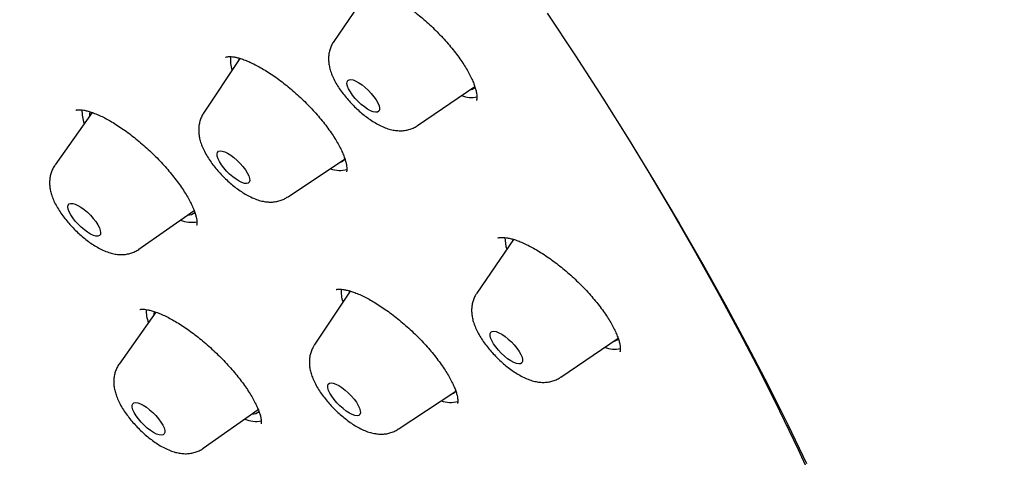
# Model space of a CAD drawing. Header units: millimetres. Extents: x 8 to 1577, y 12 to 2536.
# Tile 17 of 67: x 1354 to 1374, y 876 to 885. Entities that reach past the tile are written whole.
import ezdxf

# ---------------------------------------------------------------- set-up
doc = ezdxf.new("R2010")
doc.units = ezdxf.units.MM

msp = doc.modelspace()

# ---------------------------------------------------------------- linework, layer by layer
at = {"color": 7, "linetype": 'Continuous', "lineweight": 30}
for p, q in [((1361.057, 885.322), (1360.293, 884.206)), ((1358.363, 883.859), (1357.618, 882.733)), ((1362.016, 882.478), (1363.192, 883.279)), ((1355.325, 882.748), (1354.564, 881.669)), ((1359.339, 881.008), (1360.509, 881.779)), ((1356.289, 879.939), (1357.423, 880.734)), ((1363.989, 880.14), (1363.233, 879.037)), ((1363.977, 880.146), (1363.967, 880.109)), ((1360.63, 879.079), (1359.893, 877.966)), ((1356.636, 878.647), (1355.883, 877.579)), ((1364.957, 877.309), (1366.136, 878.113)), ((1361.614, 876.241), (1362.784, 877.011)), ((1357.609, 875.849), (1358.741, 876.643))]:
    msp.add_line(p, q, dxfattribs=at)
at = {"color": 7, "linetype": 'Continuous', "lineweight": 30, "flags": 128}
for points in [[(1364.68, 884.786), (1365.26, 883.913), (1365.821, 883.044), (1366.364, 882.18), (1366.888, 881.323), (1367.393, 880.473), (1367.879, 879.629), (1368.346, 878.794), (1368.792, 877.966), (1369.218, 877.148), (1369.624, 876.339), (1370.008, 875.54)], [(1358.355, 883.859), (1358.342, 883.835), (1358.333, 883.813)], [(1360.634, 883.169), (1360.599, 883.231), (1360.575, 883.288), (1360.564, 883.337), (1360.566, 883.376), (1360.58, 883.405), (1360.607, 883.421), (1360.645, 883.424), (1360.693, 883.415), (1360.748, 883.392), (1360.81, 883.359), (1360.875, 883.314), (1360.941, 883.261), (1361.005, 883.202), (1361.065, 883.138), (1361.119, 883.072), (1361.165, 883.006), (1361.2, 882.944), (1361.224, 882.887), (1361.235, 882.838), (1361.233, 882.799), (1361.219, 882.771), (1361.192, 882.754), (1361.154, 882.751), (1361.106, 882.761), (1361.051, 882.783), (1360.989, 882.817), (1360.924, 882.861), (1360.858, 882.914), (1360.794, 882.973), (1360.734, 883.037), (1360.68, 883.103), (1360.634, 883.169)], [(1366.344, 882.212), (1366.747, 881.552), (1367.247, 880.709), (1367.728, 879.874), (1368.19, 879.047), (1368.632, 878.228), (1369.054, 877.418), (1369.455, 876.617), (1369.836, 875.826), (1370.196, 875.046)], [(1357.944, 881.739), (1357.915, 881.798), (1357.898, 881.851), (1357.894, 881.895), (1357.903, 881.928), (1357.924, 881.95), (1357.957, 881.959), (1358.001, 881.955), (1358.053, 881.939), (1358.112, 881.91), (1358.176, 881.87), (1358.242, 881.821), (1358.307, 881.764), (1358.37, 881.702), (1358.427, 881.636), (1358.476, 881.57), (1358.516, 881.506), (1358.545, 881.447), (1358.562, 881.394), (1358.566, 881.35), (1358.557, 881.317), (1358.536, 881.295), (1358.503, 881.286), (1358.459, 881.29), (1358.407, 881.306), (1358.348, 881.335), (1358.284, 881.375), (1358.218, 881.424), (1358.153, 881.481), (1358.091, 881.543), (1358.034, 881.609), (1357.984, 881.675), (1357.944, 881.739)], [(1354.856, 880.708), (1354.836, 880.762), (1354.829, 880.808), (1354.836, 880.844), (1354.854, 880.868), (1354.885, 880.88), (1354.927, 880.878), (1354.977, 880.864), (1355.035, 880.838), (1355.098, 880.8), (1355.164, 880.753), (1355.23, 880.697), (1355.293, 880.636), (1355.351, 880.571), (1355.402, 880.505), (1355.444, 880.44), (1355.476, 880.38), (1355.495, 880.325), (1355.502, 880.28), (1355.496, 880.244), (1355.477, 880.22), (1355.446, 880.208), (1355.405, 880.209), (1355.354, 880.223), (1355.296, 880.249), (1355.233, 880.287), (1355.167, 880.334), (1355.102, 880.39), (1355.039, 880.451), (1354.98, 880.516), (1354.929, 880.583), (1354.887, 880.647), (1354.856, 880.708)], [(1360.63, 879.092), (1360.619, 879.072), (1360.608, 879.046)], [(1356.602, 878.66), (1356.592, 878.617), (1356.587, 878.577)], [(1363.54, 878.06), (1363.516, 878.117), (1363.505, 878.166), (1363.506, 878.206), (1363.52, 878.235), (1363.546, 878.251), (1363.584, 878.255), (1363.631, 878.246), (1363.687, 878.224), (1363.748, 878.191), (1363.813, 878.147), (1363.879, 878.094), (1363.943, 878.035), (1364.004, 877.971), (1364.058, 877.905), (1364.104, 877.839), (1364.139, 877.777), (1364.163, 877.72), (1364.175, 877.671), (1364.174, 877.631), (1364.16, 877.602), (1364.134, 877.586), (1364.096, 877.582), (1364.048, 877.591), (1363.993, 877.613), (1363.932, 877.646), (1363.867, 877.69), (1363.801, 877.743), (1363.736, 877.802), (1363.676, 877.866), (1363.622, 877.932), (1363.576, 877.998), (1363.54, 878.06)], [(1360.187, 877.039), (1360.172, 877.091), (1360.17, 877.133), (1360.18, 877.165), (1360.203, 877.185), (1360.238, 877.192), (1360.283, 877.187), (1360.336, 877.168), (1360.396, 877.138), (1360.46, 877.097), (1360.526, 877.046), (1360.591, 876.988), (1360.653, 876.925), (1360.709, 876.86), (1360.757, 876.794), (1360.796, 876.73), (1360.823, 876.672), (1360.838, 876.62), (1360.841, 876.578), (1360.83, 876.546), (1360.807, 876.526), (1360.772, 876.519), (1360.727, 876.524), (1360.674, 876.543), (1360.614, 876.573), (1360.55, 876.614), (1360.484, 876.665), (1360.419, 876.723), (1360.357, 876.786), (1360.301, 876.851), (1360.253, 876.917), (1360.214, 876.981), (1360.187, 877.039)], [(1356.151, 876.691), (1356.15, 876.733), (1356.161, 876.764), (1356.184, 876.784), (1356.22, 876.79), (1356.265, 876.784), (1356.319, 876.765), (1356.379, 876.734), (1356.443, 876.693), (1356.509, 876.642), (1356.574, 876.584), (1356.636, 876.521), (1356.692, 876.455), (1356.739, 876.389), (1356.777, 876.326), (1356.804, 876.267), (1356.819, 876.216), (1356.821, 876.174), (1356.809, 876.143), (1356.786, 876.123), (1356.751, 876.117), (1356.705, 876.123), (1356.652, 876.142), (1356.591, 876.173), (1356.527, 876.214), (1356.461, 876.265), (1356.396, 876.323), (1356.335, 876.386), (1356.279, 876.452), (1356.231, 876.518), (1356.193, 876.581), (1356.166, 876.64), (1356.151, 876.691)]]:
    msp.add_lwpolyline(points, dxfattribs=at)
at = {"color": 7, "linetype": 'Continuous', "lineweight": 30}
for centre, radius, start, end in [((1358.813, 883.826), 0.643, 173.6684, 198.7986), ((1363.054, 883.422), 0.215, 279.646, 312.0543), ((1363.126, 883.638), 0.583, 249.1953, 281.3892), ((1355.821, 882.768), 0.703, 177.1252, 200.6594), ((1355.559, 882.656), 0.291, 158.2469, 177.7702), ((1360.366, 881.9), 0.188, 287.0757, 326.5953), ((1360.418, 882.101), 0.544, 249.3646, 286.0082), ((1357.372, 881.095), 0.603, 247.6018, 280.7522), ((1357.291, 880.875), 0.235, 269.764, 309.116), ((1364.514, 880.166), 0.702, 178.7024, 198.9572), ((1361.089, 879.06), 0.644, 174.6032, 198.8753), ((1357.152, 878.68), 0.714, 178.1533, 200.5383), ((1365.997, 878.248), 0.21, 279.2521, 314.1414), ((1366.065, 878.463), 0.577, 249.0948, 282.182), ((1362.64, 877.133), 0.189, 287.1177, 327.3138), ((1362.693, 877.328), 0.538, 249.1478, 286.0967), ((1358.606, 876.797), 0.247, 270.7689, 308.4531), ((1358.691, 877), 0.599, 247.5293, 281.2657)]:
    msp.add_arc(centre, radius, start, end, dxfattribs=at)
for points, knots in [([(1390.457, 875.422), (1390.5, 875.467), (1390.58, 875.55), (1390.689, 875.669), (1390.78, 875.771), (1390.853, 875.856), (1390.909, 875.922), (1390.95, 875.972), (1391.024, 876.065), (1391.103, 876.166), (1391.188, 876.279), (1391.248, 876.362), (1391.316, 876.459), (1391.39, 876.569), (1391.472, 876.694), (1391.556, 876.827), (1391.635, 876.961), (1391.71, 877.092), (1391.783, 877.224), (1391.858, 877.368), (1391.932, 877.517), (1392.004, 877.671), (1392.071, 877.821), (1392.134, 877.969), (1392.189, 878.106), (1392.24, 878.24), (1392.29, 878.375), (1392.351, 878.551), (1392.423, 878.776), (1392.502, 879.05), (1392.567, 879.303), (1392.618, 879.525), (1392.657, 879.715), (1392.692, 879.899), (1392.722, 880.074), (1392.747, 880.235), (1392.769, 880.39), (1392.789, 880.548), (1392.809, 880.723), (1392.827, 880.911), (1392.843, 881.106), (1392.856, 881.303), (1392.865, 881.499), (1392.873, 881.714), (1392.877, 881.942), (1392.878, 882.18), (1392.874, 882.414), (1392.867, 882.656), (1392.855, 882.916), (1392.839, 883.188), (1392.817, 883.467), (1392.788, 883.769), (1392.753, 884.09), (1392.71, 884.424), (1392.663, 884.747), (1392.611, 885.067), (1392.56, 885.358), (1392.509, 885.626), (1392.46, 885.87), (1392.405, 886.133), (1392.342, 886.416), (1392.272, 886.717), (1392.206, 886.985), (1392.15, 887.203), (1392.109, 887.359), (1392.075, 887.485), (1392.049, 887.581), (1392.022, 887.679), (1391.988, 887.801), (1391.942, 887.963), (1391.886, 888.154), (1391.821, 888.374), (1391.744, 888.626), (1391.652, 888.915), (1391.546, 889.242), (1391.422, 889.609), (1391.281, 890.013), (1391.119, 890.457), (1390.974, 890.843), (1390.852, 891.158), (1390.765, 891.377), (1390.685, 891.577), (1390.618, 891.742), (1390.567, 891.865), (1390.532, 891.95), (1390.508, 892.008), (1390.487, 892.058), (1390.465, 892.111), (1390.427, 892.202), (1390.368, 892.34), (1390.285, 892.535), (1390.186, 892.764), (1390.07, 893.029), (1389.921, 893.361), (1389.744, 893.751), (1389.542, 894.183), (1389.287, 894.716), (1388.979, 895.343), (1388.614, 896.06), (1388.248, 896.757), (1387.878, 897.443), (1387.461, 898.194), (1386.985, 899.028), (1386.579, 899.715), (1386.297, 900.184), (1386.156, 900.416), (1386.023, 900.634), (1385.902, 900.831), (1385.797, 901.001), (1385.709, 901.143), (1385.64, 901.254), (1385.588, 901.336), (1385.543, 901.407), (1385.491, 901.491), (1385.419, 901.605), (1385.328, 901.749), (1385.224, 901.912), (1385.078, 902.14), (1384.886, 902.437), (1384.642, 902.813), (1384.371, 903.223), (1384.072, 903.671), (1383.743, 904.158), (1383.384, 904.682), (1383.003, 905.23), (1382.61, 905.787), (1382.213, 906.341), (1381.815, 906.89), (1381.249, 907.659), (1380.512, 908.64), (1379.595, 909.827), (1378.677, 910.984), (1377.755, 912.117), (1376.827, 913.231), (1375.886, 914.333), (1374.902, 915.46), (1373.872, 916.612), (1372.796, 917.784), (1371.708, 918.942), (1370.606, 920.086), (1369.468, 921.24), (1368.294, 922.403), (1367.083, 923.572), (1365.859, 924.724), (1364.619, 925.861), (1363.362, 926.985), (1362.176, 928.017), (1361.067, 928.959), (1360.038, 929.814), (1358.998, 930.659), (1357.944, 931.494), (1356.873, 932.323), (1355.838, 933.105), (1354.84, 933.84), (1353.882, 934.529), (1352.912, 935.209), (1352.132, 935.743), (1351.557, 936.129), (1351.2, 936.366), (1350.878, 936.578), (1350.592, 936.764), (1350.349, 936.921), (1350.148, 937.051), (1349.984, 937.155), (1349.847, 937.242), (1349.736, 937.312), (1349.637, 937.375), (1349.533, 937.441), (1349.404, 937.522), (1349.246, 937.621), (1349.039, 937.749), (1348.779, 937.91), (1348.462, 938.103), (1348.098, 938.323), (1347.696, 938.562), (1347.274, 938.811), (1346.694, 939.146), (1345.978, 939.55), (1345.141, 940.007), (1344.346, 940.427), (1343.589, 940.813), (1342.975, 941.115), (1342.491, 941.347), (1342.127, 941.519), (1341.771, 941.683), (1341.423, 941.84), (1341.087, 941.989), (1340.777, 942.124), (1340.499, 942.242), (1340.255, 942.345), (1340.026, 942.439), (1339.789, 942.536), (1339.54, 942.636), (1339.276, 942.739), (1339, 942.845), (1338.708, 942.955), (1338.406, 943.066), (1338.1, 943.176), (1337.814, 943.275), (1337.548, 943.366), (1337.302, 943.447), (1337.056, 943.527), (1336.816, 943.602), (1336.594, 943.67), (1336.41, 943.725), (1336.261, 943.769), (1336.146, 943.802), (1336.049, 943.829), (1335.956, 943.856), (1335.849, 943.885), (1335.719, 943.921), (1335.564, 943.962), (1335.384, 944.009), (1335.133, 944.073), (1334.829, 944.147), (1334.49, 944.224), (1334.178, 944.29), (1333.855, 944.355), (1333.518, 944.417), (1333.161, 944.478), (1332.806, 944.531), (1332.441, 944.58), (1332.087, 944.62), (1331.747, 944.652), (1331.43, 944.677), (1331.124, 944.694), (1330.839, 944.705), (1330.57, 944.711), (1330.303, 944.712), (1330.025, 944.708), (1329.736, 944.698), (1329.484, 944.683), (1329.274, 944.667), (1329.11, 944.653), (1328.956, 944.637), (1328.818, 944.621), (1328.697, 944.606), (1328.581, 944.59), (1328.453, 944.571), (1328.306, 944.547), (1328.144, 944.519), (1327.978, 944.487), (1327.814, 944.453), (1327.64, 944.414), (1327.455, 944.368), (1327.26, 944.316), (1327.071, 944.261), (1326.894, 944.205), (1326.731, 944.151), (1326.58, 944.097), (1326.444, 944.046), (1326.315, 943.995), (1326.189, 943.943), (1326.055, 943.885), (1325.913, 943.821), (1325.765, 943.75), (1325.62, 943.677), (1325.488, 943.607), (1325.371, 943.542), (1325.26, 943.479), (1325.143, 943.409), (1325.016, 943.331), (1324.888, 943.247), (1324.765, 943.165), (1324.659, 943.089), (1324.564, 943.02), (1324.475, 942.953), (1324.384, 942.883), (1324.309, 942.823), (1324.241, 942.768), (1324.176, 942.713), (1324.092, 942.642), (1323.99, 942.551), (1323.871, 942.442), (1323.786, 942.362), (1323.741, 942.319)], [0, 0, 0, 0, 0.00235, 0.004399, 0.006147, 0.007594, 0.008739, 0.009584, 0.010292, 0.013932, 0.01524, 0.016808, 0.01864, 0.020737, 0.022974, 0.02559, 0.027921, 0.030002, 0.032224, 0.034696, 0.037338, 0.039814, 0.042446, 0.044816, 0.047048, 0.04917, 0.051262, 0.053567, 0.057585, 0.061918, 0.06632, 0.069248, 0.072104, 0.074883, 0.077498, 0.079884, 0.081954, 0.084309, 0.086798, 0.089587, 0.092386, 0.095164, 0.097919, 0.100639, 0.104099, 0.107328, 0.110381, 0.113607, 0.11707, 0.12074, 0.124391, 0.127974, 0.132445, 0.136677, 0.140629, 0.144532, 0.148584, 0.151336, 0.15428, 0.157439, 0.160811, 0.164396, 0.168082, 0.170221, 0.172018, 0.173472, 0.174585, 0.175357, 0.176842, 0.178782, 0.1809, 0.18338, 0.186224, 0.189432, 0.193084, 0.197124, 0.201553, 0.20637, 0.211575, 0.213988, 0.216438, 0.218577, 0.22032, 0.221669, 0.222451, 0.222993, 0.223482, 0.22404, 0.224666, 0.226344, 0.228375, 0.230759, 0.233496, 0.236585, 0.24104, 0.245461, 0.249792, 0.257202, 0.264333, 0.271187, 0.277793, 0.284477, 0.293067, 0.30192, 0.304174, 0.306441, 0.308542, 0.310375, 0.312015, 0.313358, 0.314402, 0.315149, 0.315692, 0.316406, 0.317518, 0.318917, 0.320472, 0.322126, 0.325325, 0.328838, 0.332665, 0.336806, 0.341356, 0.346233, 0.351391, 0.356547, 0.361652, 0.366706, 0.37171, 0.382843, 0.393717, 0.404332, 0.414689, 0.424911, 0.435081, 0.445198, 0.456267, 0.467274, 0.47822, 0.489142, 0.500065, 0.51165, 0.523236, 0.534822, 0.546434, 0.558162, 0.570015, 0.579417, 0.588895, 0.598452, 0.608103, 0.617935, 0.627961, 0.636659, 0.645499, 0.65448, 0.663602, 0.667239, 0.670584, 0.673599, 0.676284, 0.678638, 0.680434, 0.681975, 0.683262, 0.684294, 0.685117, 0.68607, 0.687259, 0.688756, 0.690568, 0.693135, 0.696149, 0.699609, 0.703516, 0.707677, 0.71177, 0.720295, 0.728483, 0.736336, 0.743852, 0.751095, 0.754862, 0.758569, 0.762216, 0.765802, 0.769328, 0.77265, 0.775491, 0.778047, 0.780324, 0.782743, 0.785575, 0.788251, 0.791215, 0.794429, 0.797714, 0.801051, 0.804437, 0.807134, 0.809861, 0.81262, 0.815399, 0.817935, 0.820112, 0.82169, 0.823007, 0.824061, 0.825004, 0.826229, 0.827726, 0.829515, 0.831596, 0.833969, 0.838297, 0.842329, 0.846064, 0.849503, 0.854051, 0.858413, 0.862716, 0.867334, 0.87225, 0.876342, 0.880522, 0.884642, 0.888458, 0.891979, 0.895534, 0.899378, 0.903466, 0.907621, 0.910017, 0.91243, 0.9147, 0.916703, 0.918436, 0.920008, 0.921793, 0.924042, 0.926531, 0.929026, 0.931499, 0.93398, 0.936955, 0.940022, 0.942981, 0.945794, 0.948384, 0.950706, 0.953022, 0.954954, 0.956985, 0.959167, 0.96152, 0.964045, 0.966608, 0.968947, 0.970806, 0.972646, 0.974693, 0.976949, 0.979402, 0.981703, 0.983698, 0.985385, 0.987065, 0.988755, 0.99049, 0.991297, 0.992414, 0.993842, 0.995583, 0.997636, 1, 1, 1, 1]), ([(1360.736, 885.346), (1360.736, 885.346), (1360.736, 885.346), (1360.745, 885.351), (1360.768, 885.358), (1360.806, 885.363), (1360.858, 885.363), (1360.923, 885.356), (1360.998, 885.34), (1361.084, 885.315), (1361.179, 885.28), (1361.283, 885.236), (1361.395, 885.18), (1361.514, 885.115), (1361.638, 885.039), (1361.766, 884.955), (1361.894, 884.862), (1362.021, 884.763), (1362.147, 884.658), (1362.27, 884.547), (1362.39, 884.432), (1362.506, 884.312), (1362.617, 884.19), (1362.722, 884.066), (1362.819, 883.943), (1362.906, 883.822), (1362.984, 883.705), (1363.051, 883.592), (1363.108, 883.485), (1363.154, 883.384), (1363.19, 883.291), (1363.215, 883.208), (1363.231, 883.137), (1363.237, 883.079), (1363.237, 883.037), (1363.232, 883.009), (1363.228, 882.997), (1363.227, 882.995), (1363.227, 882.995), (1363.227, 882.995)], [0, 0, 0, 0, 0.0219062, 0.0499903, 0.0762527, 0.1040162, 0.1307962, 0.1573127, 0.183804, 0.2098039, 0.2363381, 0.2637465, 0.2918875, 0.3205944, 0.3496857, 0.3789825, 0.4083067, 0.4375072, 0.4664213, 0.4953036, 0.5245096, 0.5539318, 0.5834746, 0.6130001, 0.6423682, 0.671461, 0.7001773, 0.7283675, 0.7565287, 0.7846115, 0.8124751, 0.8399628, 0.8669314, 0.8932988, 0.9191185, 0.9446975, 0.9705115, 0.9977485, 1, 1, 1, 1]), ([(1360.293, 884.205), (1360.277, 884.181), (1360.246, 884.13), (1360.214, 884.047), (1360.193, 883.961), (1360.184, 883.873), (1360.187, 883.783), (1360.201, 883.691), (1360.227, 883.593), (1360.267, 883.489), (1360.321, 883.379), (1360.387, 883.268), (1360.462, 883.16), (1360.543, 883.057), (1360.63, 882.959), (1360.721, 882.865), (1360.816, 882.776), (1360.915, 882.693), (1361.018, 882.616), (1361.124, 882.546), (1361.235, 882.484), (1361.348, 882.433), (1361.457, 882.398), (1361.559, 882.377), (1361.656, 882.37), (1361.749, 882.376), (1361.839, 882.393), (1361.924, 882.425), (1361.984, 882.454), (1362.011, 882.475), (1362.015, 882.478)], [0, 0, 0, 0, 0.028907, 0.058745, 0.088459, 0.118545, 0.149653, 0.182665, 0.21873, 0.258928, 0.302835, 0.346841, 0.389148, 0.430049, 0.470084, 0.509704, 0.549282, 0.58909, 0.629492, 0.670987, 0.714279, 0.760344, 0.801851, 0.838719, 0.87249, 0.904423, 0.935277, 0.965511, 0.995411, 1, 1, 1, 1]), ([(1358.071, 883.883), (1358.071, 883.883), (1358.07, 883.882), (1358.076, 883.885), (1358.095, 883.891), (1358.13, 883.896), (1358.179, 883.896), (1358.242, 883.889), (1358.316, 883.873), (1358.4, 883.849), (1358.494, 883.815), (1358.596, 883.77), (1358.705, 883.716), (1358.822, 883.652), (1358.944, 883.577), (1359.07, 883.493), (1359.199, 883.401), (1359.327, 883.301), (1359.454, 883.195), (1359.577, 883.085), (1359.697, 882.97), (1359.813, 882.852), (1359.924, 882.73), (1360.03, 882.607), (1360.128, 882.484), (1360.218, 882.362), (1360.298, 882.244), (1360.367, 882.13), (1360.426, 882.023), (1360.473, 881.923), (1360.511, 881.83), (1360.538, 881.747), (1360.554, 881.676), (1360.562, 881.617), (1360.563, 881.572), (1360.56, 881.544), (1360.555, 881.531), (1360.555, 881.531), (1360.555, 881.531)], [0, 0, 0, 0, 0.004776, 0.032708, 0.059027, 0.086815, 0.114052, 0.141324, 0.168823, 0.196554, 0.224466, 0.252055, 0.280582, 0.30984, 0.339666, 0.36988, 0.400303, 0.43075, 0.461059, 0.491109, 0.520918, 0.55101, 0.581318, 0.61175, 0.642168, 0.672419, 0.702372, 0.731905, 0.76088, 0.789531, 0.818098, 0.846394, 0.874272, 0.901622, 0.928438, 0.95494, 0.981597, 1, 1, 1, 1]), ([(1354.995, 882.795), (1354.995, 882.796), (1354.996, 882.796), (1355.013, 882.801), (1355.044, 882.805), (1355.091, 882.804), (1355.152, 882.796), (1355.224, 882.781), (1355.308, 882.756), (1355.402, 882.721), (1355.504, 882.676), (1355.613, 882.622), (1355.727, 882.557), (1355.847, 882.483), (1355.971, 882.4), (1356.099, 882.307), (1356.228, 882.207), (1356.356, 882.1), (1356.481, 881.988), (1356.602, 881.873), (1356.718, 881.755), (1356.828, 881.635), (1356.933, 881.513), (1357.031, 881.39), (1357.122, 881.268), (1357.204, 881.148), (1357.276, 881.033), (1357.336, 880.927), (1357.372, 880.853), (1357.397, 880.797), (1357.42, 880.743), (1357.446, 880.671), (1357.467, 880.597), (1357.478, 880.535), (1357.482, 880.486), (1357.48, 880.452), (1357.475, 880.433), (1357.474, 880.431), (1357.474, 880.431)], [0, 0, 0, 0, 0.022305, 0.047729, 0.074477, 0.10104, 0.127924, 0.155429, 0.183565, 0.212217, 0.241216, 0.270393, 0.299453, 0.329006, 0.359281, 0.390079, 0.421185, 0.452364, 0.483339, 0.513933, 0.544072, 0.574263, 0.604848, 0.635647, 0.666513, 0.697227, 0.727614, 0.757509, 0.784476, 0.792078, 0.807562, 0.835857, 0.86394, 0.891716, 0.919119, 0.946221, 0.973336, 1, 1, 1, 1]), ([(1357.618, 882.732), (1357.617, 882.731), (1357.597, 882.706), (1357.571, 882.65), (1357.539, 882.566), (1357.521, 882.479), (1357.515, 882.391), (1357.519, 882.301), (1357.536, 882.207), (1357.564, 882.109), (1357.607, 882.003), (1357.663, 881.893), (1357.731, 881.782), (1357.808, 881.675), (1357.89, 881.573), (1357.978, 881.475), (1358.07, 881.382), (1358.166, 881.294), (1358.265, 881.213), (1358.368, 881.137), (1358.475, 881.069), (1358.588, 881.008), (1358.701, 880.96), (1358.81, 880.927), (1358.911, 880.91), (1359.007, 880.905), (1359.099, 880.913), (1359.188, 880.934), (1359.269, 880.965), (1359.316, 880.995), (1359.337, 881.008)], [0, 0, 0, 0, 0.001188, 0.031632, 0.061604, 0.091539, 0.12196, 0.15356, 0.18728, 0.224311, 0.265607, 0.310213, 0.354198, 0.396461, 0.437415, 0.477596, 0.517434, 0.557301, 0.597448, 0.63828, 0.68033, 0.72436, 0.771383, 0.812079, 0.848373, 0.881878, 0.913731, 0.944618, 0.974955, 1, 1, 1, 1]), ([(1354.564, 881.668), (1354.56, 881.662), (1354.537, 881.633), (1354.507, 881.572), (1354.475, 881.488), (1354.457, 881.401), (1354.45, 881.313), (1354.455, 881.223), (1354.471, 881.13), (1354.499, 881.031), (1354.541, 880.926), (1354.598, 880.815), (1354.666, 880.705), (1354.742, 880.598), (1354.824, 880.496), (1354.912, 880.398), (1355.004, 880.305), (1355.1, 880.217), (1355.199, 880.135), (1355.302, 880.059), (1355.409, 879.991), (1355.522, 879.93), (1355.635, 879.882), (1355.744, 879.849), (1355.845, 879.831), (1355.941, 879.826), (1356.033, 879.834), (1356.122, 879.855), (1356.206, 879.889), (1356.263, 879.917), (1356.287, 879.938), (1356.288, 879.939)], [0, 0, 0, 0, 0.006582, 0.036677, 0.066299, 0.095877, 0.125926, 0.157126, 0.190404, 0.226934, 0.267671, 0.31172, 0.355212, 0.397002, 0.437489, 0.477204, 0.516574, 0.555966, 0.595631, 0.635965, 0.677493, 0.720962, 0.767372, 0.807683, 0.843615, 0.876763, 0.908263, 0.938799, 0.968784, 0.998479, 1, 1, 1, 1]), ([(1363.665, 880.169), (1363.665, 880.168), (1363.664, 880.167), (1363.67, 880.171), (1363.691, 880.177), (1363.727, 880.182), (1363.778, 880.182), (1363.842, 880.176), (1363.918, 880.161), (1364.005, 880.137), (1364.1, 880.103), (1364.204, 880.059), (1364.314, 880.005), (1364.431, 879.942), (1364.554, 879.868), (1364.681, 879.785), (1364.81, 879.693), (1364.94, 879.594), (1365.068, 879.488), (1365.194, 879.378), (1365.315, 879.264), (1365.431, 879.147), (1365.542, 879.027), (1365.648, 878.905), (1365.746, 878.783), (1365.837, 878.662), (1365.917, 878.543), (1365.987, 878.43), (1366.046, 878.323), (1366.094, 878.223), (1366.131, 878.132), (1366.158, 878.05), (1366.175, 877.979), (1366.182, 877.921), (1366.183, 877.876), (1366.179, 877.847), (1366.175, 877.833), (1366.174, 877.833), (1366.174, 877.833)], [0, 0, 0, 0, 0.006659, 0.033638, 0.059321, 0.086442, 0.113327, 0.140399, 0.167887, 0.195754, 0.223861, 0.252083, 0.280008, 0.308826, 0.338283, 0.368222, 0.398472, 0.428862, 0.459202, 0.489358, 0.519207, 0.548864, 0.57879, 0.608894, 0.639077, 0.669178, 0.699054, 0.728567, 0.757591, 0.785977, 0.81407, 0.842013, 0.869639, 0.896861, 0.923688, 0.95035, 0.977275, 1, 1, 1, 1]), ([(1360.34, 879.11), (1360.339, 879.11), (1360.339, 879.11), (1360.351, 879.114), (1360.379, 879.118), (1360.422, 879.119), (1360.48, 879.114), (1360.55, 879.101), (1360.632, 879.08), (1360.724, 879.048), (1360.826, 879.007), (1360.935, 878.956), (1361.049, 878.895), (1361.167, 878.825), (1361.29, 878.745), (1361.417, 878.657), (1361.546, 878.56), (1361.675, 878.456), (1361.803, 878.346), (1361.927, 878.231), (1362.046, 878.114), (1362.159, 877.995), (1362.266, 877.874), (1362.366, 877.753), (1362.459, 877.632), (1362.543, 877.513), (1362.618, 877.398), (1362.682, 877.287), (1362.736, 877.184), (1362.778, 877.09), (1362.808, 877.006), (1362.829, 876.933), (1362.84, 876.872), (1362.843, 876.824), (1362.841, 876.79), (1362.837, 876.772), (1362.834, 876.768), (1362.835, 876.769), (1362.835, 876.769)], [0, 0, 0, 0, 0.0169294, 0.0417064, 0.0678466, 0.0938586, 0.120336, 0.1476028, 0.1756619, 0.2043622, 0.2334818, 0.2627854, 0.2920653, 0.3211329, 0.3509431, 0.3813035, 0.4120646, 0.4430626, 0.4741269, 0.5050636, 0.5357588, 0.5660866, 0.5962463, 0.6266341, 0.6571466, 0.687653, 0.7179915, 0.7480049, 0.7775347, 0.8064351, 0.8345505, 0.8623155, 0.8898461, 0.9170698, 0.9441155, 0.971303, 0.9993862, 1, 1, 1, 1]), ([(1363.234, 879.035), (1363.222, 879.017), (1363.193, 878.974), (1363.161, 878.899), (1363.137, 878.813), (1363.126, 878.726), (1363.126, 878.637), (1363.137, 878.545), (1363.16, 878.449), (1363.196, 878.346), (1363.246, 878.238), (1363.31, 878.127), (1363.383, 878.018), (1363.463, 877.914), (1363.548, 877.814), (1363.638, 877.719), (1363.732, 877.629), (1363.831, 877.544), (1363.932, 877.466), (1364.037, 877.394), (1364.147, 877.33), (1364.259, 877.276), (1364.369, 877.237), (1364.473, 877.212), (1364.571, 877.202), (1364.664, 877.204), (1364.755, 877.218), (1364.842, 877.246), (1364.91, 877.277), (1364.945, 877.302), (1364.955, 877.31)], [0, 0, 0, 0, 0.021197, 0.051137, 0.080842, 0.110785, 0.141568, 0.174009, 0.209196, 0.248308, 0.291495, 0.335823, 0.378564, 0.419768, 0.459978, 0.499669, 0.539228, 0.578955, 0.619171, 0.66034, 0.703106, 0.748379, 0.791062, 0.829064, 0.863522, 0.895862, 0.926955, 0.957326, 0.987297, 1, 1, 1, 1]), ([(1356.308, 878.699), (1356.309, 878.699), (1356.309, 878.699), (1356.325, 878.704), (1356.356, 878.707), (1356.402, 878.705), (1356.461, 878.697), (1356.532, 878.681), (1356.615, 878.656), (1356.708, 878.62), (1356.811, 878.575), (1356.922, 878.519), (1357.04, 878.454), (1357.161, 878.379), (1357.284, 878.296), (1357.409, 878.205), (1357.535, 878.107), (1357.662, 878.001), (1357.789, 877.889), (1357.913, 877.772), (1358.033, 877.652), (1358.146, 877.53), (1358.252, 877.409), (1358.349, 877.289), (1358.438, 877.171), (1358.519, 877.054), (1358.591, 876.94), (1358.654, 876.831), (1358.705, 876.728), (1358.746, 876.635), (1358.775, 876.553), (1358.79, 876.496), (1358.798, 876.456), (1358.803, 876.421), (1358.805, 876.386), (1358.802, 876.36), (1358.799, 876.348), (1358.799, 876.349), (1358.799, 876.349)], [0, 0, 0, 0, 0.022882, 0.04882, 0.076295, 0.103031, 0.12879, 0.1555, 0.183188, 0.211772, 0.241088, 0.270938, 0.301109, 0.331406, 0.361614, 0.391601, 0.421928, 0.452828, 0.484122, 0.51561, 0.547035, 0.578156, 0.608797, 0.638869, 0.668977, 0.699384, 0.729883, 0.760245, 0.790264, 0.819729, 0.848442, 0.876252, 0.888593, 0.903936, 0.930578, 0.957294, 0.984487, 1, 1, 1, 1]), ([(1359.893, 877.963), (1359.883, 877.947), (1359.855, 877.905), (1359.825, 877.831), (1359.802, 877.746), (1359.791, 877.658), (1359.791, 877.569), (1359.803, 877.477), (1359.827, 877.381), (1359.863, 877.278), (1359.915, 877.169), (1359.979, 877.058), (1360.052, 876.949), (1360.132, 876.845), (1360.218, 876.746), (1360.308, 876.651), (1360.403, 876.561), (1360.501, 876.477), (1360.603, 876.399), (1360.708, 876.327), (1360.819, 876.263), (1360.931, 876.21), (1361.04, 876.172), (1361.144, 876.148), (1361.241, 876.138), (1361.335, 876.141), (1361.426, 876.156), (1361.512, 876.185), (1361.575, 876.214), (1361.606, 876.237), (1361.613, 876.241)], [0, 0, 0, 0, 0.019495, 0.049609, 0.079509, 0.109679, 0.140733, 0.17351, 0.20912, 0.248731, 0.292381, 0.336941, 0.379866, 0.421272, 0.461707, 0.501642, 0.541466, 0.581471, 0.621992, 0.663502, 0.706663, 0.752406, 0.795136, 0.833128, 0.867655, 0.900114, 0.931357, 0.961897, 0.992049, 1, 1, 1, 1]), ([(1355.884, 877.577), (1355.879, 877.572), (1355.856, 877.543), (1355.826, 877.482), (1355.794, 877.398), (1355.776, 877.311), (1355.77, 877.223), (1355.774, 877.133), (1355.79, 877.04), (1355.819, 876.941), (1355.861, 876.835), (1355.917, 876.725), (1355.986, 876.614), (1356.062, 876.507), (1356.144, 876.405), (1356.231, 876.307), (1356.323, 876.214), (1356.42, 876.127), (1356.519, 876.045), (1356.622, 875.969), (1356.729, 875.9), (1356.842, 875.839), (1356.955, 875.791), (1357.064, 875.758), (1357.164, 875.741), (1357.26, 875.736), (1357.353, 875.744), (1357.442, 875.764), (1357.526, 875.799), (1357.582, 875.827), (1357.607, 875.848), (1357.608, 875.849)], [0, 0, 0, 0, 0.006544, 0.036637, 0.066259, 0.095837, 0.125889, 0.157093, 0.190378, 0.226919, 0.267669, 0.311724, 0.355211, 0.396997, 0.437482, 0.477195, 0.516565, 0.555958, 0.595624, 0.635961, 0.677493, 0.720969, 0.767389, 0.807685, 0.843605, 0.876748, 0.908243, 0.938777, 0.968762, 0.998456, 1, 1, 1, 1])]:
    msp.add_open_spline(points, degree=3, knots=knots, dxfattribs=at)

doc.saveas('drawing.dxf')
